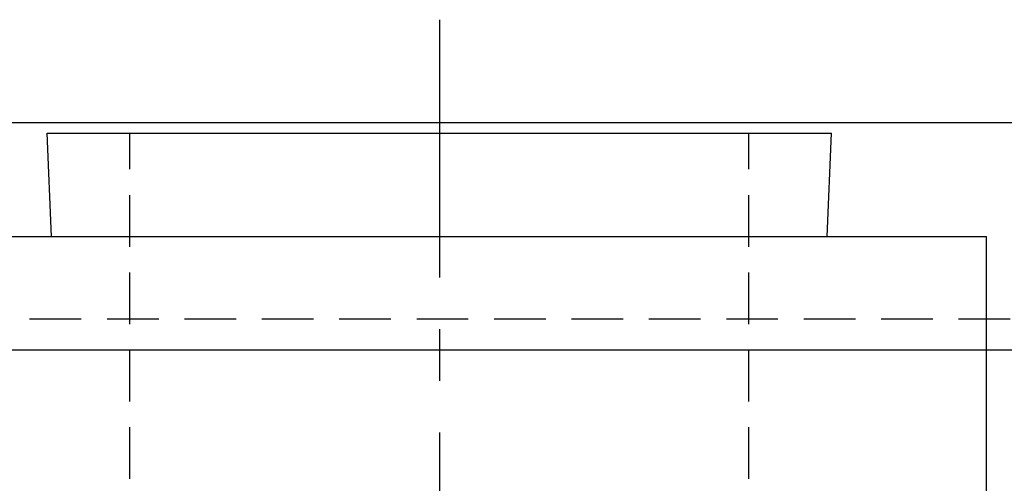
# Model space of a CAD drawing. Extents: x -72 to 152, y -72 to 152.
# Tile 5 of 7: x -20 to 27, y 129 to 152. Entities that reach past the tile are written whole.
import ezdxf

# ---------------------------------------------------------------- set-up
doc = ezdxf.new("R2010")
doc.units = 0
doc.header["$LTSCALE"] = 10
doc.linetypes.add('CENTER', pattern=[2, 1.25, -0.25, 0.25, -0.25])
doc.linetypes.add('HIDDEN', pattern=[0.375, 0.25, -0.125])
doc.layers.get('0').update_dxf_attribs({"linetype": 'CONTINUOUS'})
doc.layers.add('CENTER', color=1, linetype='CENTER')
doc.layers.add('HIDDEN', color=3, linetype='HIDDEN')

msp = doc.modelspace()

# ---------------------------------------------------------------- linework, layer by layer
for p, q in [((46, 146.7), (-46, 146.7)), ((-19, 146.2), (19, 146.2)), ((-18.792, 141.2), (-19, 146.2)), ((18.792, 141.2), (19, 146.2)), ((-26.5, 141.2), (26.5, 141.2)), ((26.5, 112.2), (26.5, 141.2)), ((-66.5, 135.7), (66.5, 135.7))]:
    msp.add_line(p, q)
at = {"layer": 'CENTER'}
msp.add_line((0, 151.7), (0, 98.2), dxfattribs=at)
at = {"layer": 'HIDDEN'}
for p, q in [((-15, 103.2), (-15, 146.2)), ((15, 103.2), (15, 146.2)), ((-38.597, 137.2), (38.597, 137.2))]:
    msp.add_line(p, q, dxfattribs=at)

doc.saveas('drawing.dxf')
